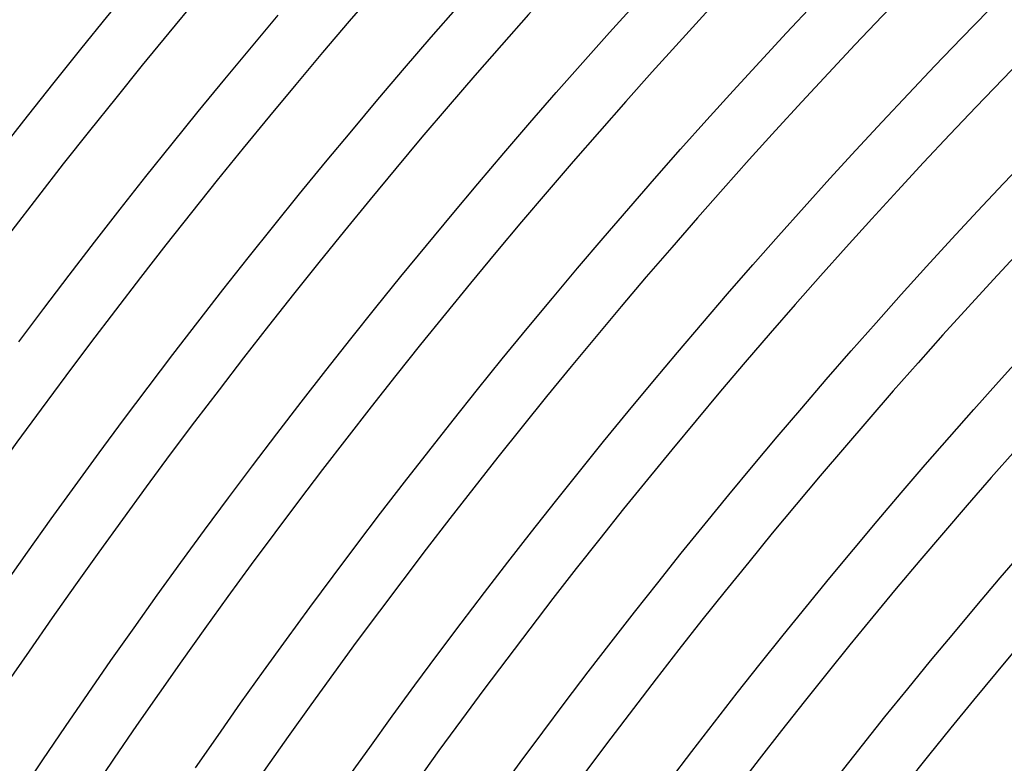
# Model space of a CAD drawing. Header units: millimetres. Extents: x -535 to 535, y -535 to 535.
# Tile 32 of 106: x -378 to -310, y 252 to 304. Entities that reach past the tile are written whole.
import ezdxf

# ---------------------------------------------------------------- set-up
doc = ezdxf.new("R2010")
doc.units = ezdxf.units.MM
doc.layers.add('THICK', color=7, linetype='Continuous')

msp = doc.modelspace()

# ---------------------------------------------------------------- linework, layer by layer
at = {"layer": 'THICK'}
for p, q in [((-349.24, 302.449), (-347.389, 304.574)), ((-336.953, 302.774), (-335.099, 304.824)), ((-324.772, 302.752), (-322.919, 304.728)), ((-361.626, 301.774), (-359.779, 303.974)), ((-312.708, 302.388), (-310.857, 304.29)), ((-351.079, 300.313), (-349.24, 302.449)), ((-338.793, 300.713), (-336.953, 302.774)), ((-326.613, 300.765), (-324.772, 302.752)), ((-363.461, 299.562), (-361.626, 301.774)), ((-314.547, 300.475), (-312.708, 302.388)), ((-340.621, 298.64), (-338.793, 300.713)), ((-328.442, 298.767), (-326.613, 300.765)), ((-316.374, 298.551), (-314.547, 300.475)), ((-352.904, 298.166), (-351.079, 300.313)), ((-365.281, 297.339), (-363.461, 299.562)), ((-342.437, 296.557), (-340.621, 298.64)), ((-330.258, 296.758), (-328.442, 298.767)), ((-318.189, 296.615), (-316.374, 298.551)), ((-354.716, 296.007), (-352.904, 298.166)), ((-367.088, 295.106), (-365.281, 297.339)), ((-344.239, 294.463), (-342.437, 296.557)), ((-332.062, 294.738), (-330.258, 296.758)), ((-319.993, 294.669), (-318.189, 296.615)), ((-356.515, 293.838), (-354.716, 296.007)), ((-368.882, 292.861), (-367.088, 295.106)), ((-346.029, 292.357), (-344.239, 294.463)), ((-333.854, 292.707), (-332.062, 294.738)), ((-321.784, 292.711), (-319.993, 294.669)), ((-358.301, 291.658), (-356.515, 293.838)), ((-309.828, 292.374), (-308.039, 294.258)), ((-370.661, 290.605), (-368.882, 292.861)), ((-347.806, 290.241), (-346.029, 292.357)), ((-335.633, 290.665), (-333.854, 292.707)), ((-323.564, 290.743), (-321.784, 292.711)), ((-311.606, 290.479), (-309.828, 292.374)), ((-360.074, 289.467), (-358.301, 291.658)), ((-372.427, 288.339), (-370.661, 290.605)), ((-349.57, 288.114), (-347.806, 290.241)), ((-337.4, 288.612), (-335.633, 290.665)), ((-325.331, 288.764), (-323.564, 290.743)), ((-313.372, 288.572), (-311.606, 290.479)), ((-361.833, 287.265), (-360.074, 289.467)), ((-374.179, 286.061), (-372.427, 288.339)), ((-339.155, 286.549), (-337.4, 288.612)), ((-327.087, 286.774), (-325.331, 288.764)), ((-315.127, 286.655), (-313.372, 288.572)), ((-351.321, 285.976), (-349.57, 288.114)), ((-363.578, 285.052), (-361.833, 287.265)), ((-340.896, 284.475), (-339.155, 286.549)), ((-328.83, 284.773), (-327.087, 286.774)), ((-316.869, 284.728), (-315.127, 286.655)), ((-375.917, 283.773), (-374.179, 286.061)), ((-353.059, 283.828), (-351.321, 285.976)), ((-365.311, 282.829), (-363.578, 285.052)), ((-342.625, 282.39), (-340.896, 284.475)), ((-330.561, 282.762), (-328.83, 284.773)), ((-318.6, 282.789), (-316.869, 284.728)), ((-377.641, 281.475), (-375.917, 283.773)), ((-354.784, 281.669), (-353.059, 283.828)), ((-367.029, 280.595), (-365.311, 282.829)), ((-320.319, 280.841), (-318.6, 282.789)), ((-344.341, 280.294), (-342.625, 282.39)), ((-332.28, 280.74), (-330.561, 282.762)), ((-356.496, 279.499), (-354.784, 281.669)), ((-333.986, 278.708), (-332.28, 280.74)), ((-322.027, 278.881), (-320.319, 280.841)), ((-368.734, 278.351), (-367.029, 280.595)), ((-346.045, 278.189), (-344.341, 280.294)), ((-310.175, 278.712), (-308.469, 280.599)), ((-358.194, 277.319), (-356.496, 279.499)), ((-335.68, 276.666), (-333.986, 278.708)), ((-323.722, 276.912), (-322.027, 278.881)), ((-311.869, 276.815), (-310.175, 278.712)), ((-370.425, 276.097), (-368.734, 278.351)), ((-347.735, 276.073), (-346.045, 278.189)), ((-359.879, 275.129), (-358.194, 277.319)), ((-325.405, 274.932), (-323.722, 276.912)), ((-313.552, 274.907), (-311.869, 276.815)), ((-372.102, 273.832), (-370.425, 276.097)), ((-349.413, 273.946), (-347.735, 276.073)), ((-337.362, 274.613), (-335.68, 276.666)), ((-361.551, 272.929), (-359.879, 275.129)), ((-327.076, 272.942), (-325.405, 274.932)), ((-315.223, 272.99), (-313.552, 274.907)), ((-339.03, 272.55), (-337.362, 274.613)), ((-373.766, 271.557), (-372.102, 273.832)), ((-351.078, 271.81), (-349.413, 273.946)), ((-363.209, 270.718), (-361.551, 272.929)), ((-328.735, 270.941), (-327.076, 272.942)), ((-316.883, 271.062), (-315.223, 272.99)), ((-340.687, 270.476), (-339.03, 272.55)), ((-375.415, 269.272), (-373.766, 271.557)), ((-352.729, 269.663), (-351.078, 271.81)), ((-364.854, 268.497), (-363.209, 270.718)), ((-330.382, 268.931), (-328.735, 270.941)), ((-318.53, 269.123), (-316.883, 271.062)), ((-342.33, 268.393), (-340.687, 270.476)), ((-377.051, 266.977), (-375.415, 269.272)), ((-354.368, 267.506), (-352.729, 269.663)), ((-332.016, 266.911), (-330.382, 268.931)), ((-320.166, 267.175), (-318.53, 269.123)), ((-366.485, 266.267), (-364.854, 268.497)), ((-343.961, 266.3), (-342.33, 268.393)), ((-355.993, 265.34), (-354.368, 267.506)), ((-321.79, 265.217), (-320.166, 267.175)), ((-378.673, 264.672), (-377.051, 266.977)), ((-333.638, 264.88), (-332.016, 266.911)), ((-310.043, 265.211), (-308.42, 267.098)), ((-368.102, 264.026), (-366.485, 266.267)), ((-345.579, 264.197), (-343.961, 266.3)), ((-357.605, 263.163), (-355.993, 265.34)), ((-323.402, 263.249), (-321.79, 265.217)), ((-311.656, 263.315), (-310.043, 265.211)), ((-335.248, 262.84), (-333.638, 264.88)), ((-369.706, 261.776), (-368.102, 264.026)), ((-347.185, 262.084), (-345.579, 264.197)), ((-359.204, 260.977), (-357.605, 263.163)), ((-325.002, 261.272), (-323.402, 263.249)), ((-313.256, 261.409), (-311.656, 263.315)), ((-336.845, 260.79), (-335.248, 262.84)), ((-371.296, 259.516), (-369.706, 261.776)), ((-348.777, 259.961), (-347.185, 262.084)), ((-326.589, 259.284), (-325.002, 261.272)), ((-314.845, 259.493), (-313.256, 261.409)), ((-360.789, 258.781), (-359.204, 260.977)), ((-338.429, 258.731), (-336.845, 260.79)), ((-350.356, 257.829), (-348.777, 259.961)), ((-372.872, 257.246), (-371.296, 259.516)), ((-328.165, 257.287), (-326.589, 259.284)), ((-316.422, 257.568), (-314.845, 259.493)), ((-362.361, 256.575), (-360.789, 258.781)), ((-340.001, 256.661), (-338.429, 258.731)), ((-351.922, 255.687), (-350.356, 257.829)), ((-374.434, 254.966), (-372.872, 257.246)), ((-329.728, 255.281), (-328.165, 257.287)), ((-317.987, 255.633), (-316.422, 257.568)), ((-363.919, 254.36), (-362.361, 256.575)), ((-341.561, 254.583), (-340.001, 256.661)), ((-353.476, 253.535), (-351.922, 255.687)), ((-331.279, 253.264), (-329.728, 255.281)), ((-319.541, 253.688), (-317.987, 255.633)), ((-375.983, 252.678), (-374.434, 254.966)), ((-365.464, 252.135), (-363.919, 254.36)), ((-343.107, 252.494), (-341.561, 254.583)), ((-321.082, 251.734), (-319.541, 253.688)), ((-355.016, 251.374), (-353.476, 253.535)), ((-332.818, 251.239), (-331.279, 253.264)), ((-377.517, 250.379), (-375.983, 252.678)), ((-344.641, 250.397), (-343.107, 252.494))]:
    msp.add_line(p, q, dxfattribs=at)
for radius, start, end in [(490, 135.23357, 179.76642), (486, 135.2358, 179.76419), (480, 135.0587, 179.94129), (476, 135.24073, 179.75926), (467, 135.24537, 179.75462), (458, 135.25018, 179.74981), (449, 135.25522, 179.74477), (440, 135.26044, 179.73955), (431, 135.26588, 179.73411), (422, 135.27155, 179.72844), (413, 135.27746, 179.72254), (404, 135.28364, 179.71635), (395, 135.29012, 179.70987), (386, 135.29688, 179.70311), (377, 135.30398, 179.69607), (368, 135.31137, 179.68862)]:
    msp.add_arc((0, 0), radius, start, end, dxfattribs=at)

doc.saveas('drawing.dxf')
